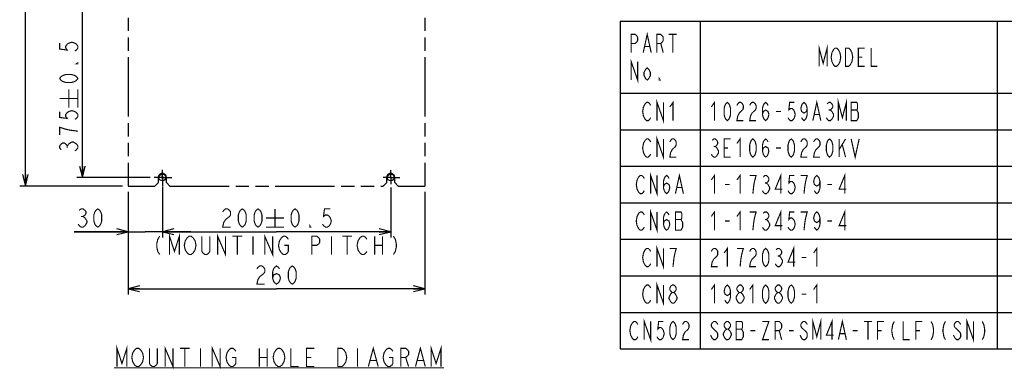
# Model space of a CAD drawing. Header units: millimetres. Extents: x 159 to 2039, y 158 to 1386.
# Tile 1 of 34: x 175 to 1038, y 182 to 488. Entities that reach past the tile are written whole.
import ezdxf

# ---------------------------------------------------------------- set-up
doc = ezdxf.new("R2010")
doc.units = ezdxf.units.MM
doc.header["$LTSCALE"] = 115.5
doc.linetypes.add('CENTER', pattern=[0.6, 0.375, -0.075, 0.075, -0.075])
doc.linetypes.add('PHANTOM', pattern=[0.8, 0.45, -0.05, 0.1, -0.05, 0.1, -0.05])
doc.layers.get('0').update_dxf_attribs({"linetype": 'CONTINUOUS'})
for name, color, linetype in [('ALL_DIM', 7, 'CONTINUOUS'), ('ALL_NOTE', 7, 'CONTINUOUS'), ('DEFAULT_1', 7, 'CENTER'), ('DEFAULT_3', 7, 'PHANTOM')]:
    doc.layers.add(name, color=color, linetype=linetype)
doc.styles.get("Standard").update_dxf_attribs({"font": 'txt', "width": 0.86})
doc.dimstyles.new('DIMSTYLE_2', dxfattribs={"dimtxt": 16, "dimasz": 10, "dimexe": 1, "dimexo": 1, "dimgap": 0.8, "dimtad": 1, "dimdec": 3, "dimlfac": 0.2, "dimdsep": 46, "dimtxsty": 'STANDARD', "dimblk": 'OPEN', "dimblk1": 'OPEN', "dimblk2": 'OPEN', "dimcen": 0.09, "dimadec": 0, "dimazin": 0, "dimtp": 0.001, "dimtm": 0.001, "dimtfac": 1, "dimtdec": 3, "dimtofl": 0, "dimtmove": 0, "dimatfit": 3, "dimldrblk": 'OPEN', "dimfxl": 1, "dimtolj": 1, "dimarcsym": 0})

# ---------------------------------------------------------------- blocks, each defined once
blk = doc.blocks.new('_OPEN')
at = {"color": 0, "linetype": 'BYBLOCK'}
for p, q in [((0, 0), (-1, 0.25)), ((-1, -0.25), (0, 0)), ((-1, 0), (0, 0))]:
    blk.add_line(p, q, dxfattribs=at)
blk = doc.blocks.new('*D1')
at = {"layer": 'ALL_DIM', "color": 2, "linetype": 'CONTINUOUS'}
for p, q in [((286.01, 724.98), (225, 724.98)), ((230, 724.98), (230, 537.48)), ((230, 349.98), (230, 537.48)), ((289.26, 349.98), (225, 349.98))]:
    blk.add_line(p, q, dxfattribs=at)
at = {"layer": 'ALL_DIM', "color": 2, "linetype": 'CONTINUOUS', "xscale": 10, "yscale": 10, "zscale": 10}
for p, rotation in [((230, 724.98), 90), ((230, 349.98), 270)]:
    blk.add_blockref('_OPEN', p, dxfattribs=dict(at, rotation=rotation))
blk = doc.blocks.new('*D2')
at = {"layer": 'ALL_DIM', "color": 2, "linetype": 'CONTINUOUS'}
for p, q in [((265, 732.48), (175, 732.48)), ((180, 732.48), (180, 537.48)), ((180, 342.48), (180, 537.48)), ((265, 342.48), (175, 342.48))]:
    blk.add_line(p, q, dxfattribs=at)
at = {"layer": 'ALL_DIM', "color": 2, "linetype": 'CONTINUOUS', "xscale": 10, "yscale": 10, "zscale": 10}
for p, rotation in [((180, 732.48), 90), ((180, 342.48), 270)]:
    blk.add_blockref('_OPEN', p, dxfattribs=dict(at, rotation=rotation))
blk = doc.blocks.new('*D3')
at = {"layer": 'ALL_DIM', "color": 2, "linetype": 'CONTINUOUS'}
for p, q in [((300, 340.39), (300, 297.48)), ((500, 341.2), (500, 297.48)), ((300, 302.48), (400, 302.48)), ((500, 302.48), (400, 302.48))]:
    blk.add_line(p, q, dxfattribs=at)
at = {"layer": 'ALL_DIM', "color": 2, "linetype": 'CONTINUOUS', "xscale": 10, "yscale": 10, "zscale": 10, "rotation": 180}
blk.add_blockref('_OPEN', (300, 302.48), dxfattribs=at)
at = {"layer": 'ALL_DIM', "color": 2, "linetype": 'CONTINUOUS', "xscale": 10, "yscale": 10, "zscale": 10}
blk.add_blockref('_OPEN', (500, 302.48), dxfattribs=at)
blk = doc.blocks.new('*D4')
at = {"layer": 'ALL_DIM', "color": 2, "linetype": 'CONTINUOUS'}
for p, q in [((270, 337.48), (270, 297.48)), ((300, 341.79), (300, 297.48)), ((270, 302.48), (222.77, 302.48)), ((222.77, 302.48), (285, 302.48)), ((325, 302.48), (285, 302.48)), ((300, 302.48), (325, 302.48))]:
    blk.add_line(p, q, dxfattribs=at)
at = {"layer": 'ALL_DIM', "color": 2, "linetype": 'CONTINUOUS', "xscale": 10, "yscale": 10, "zscale": 10}
blk.add_blockref('_OPEN', (270, 302.48), dxfattribs=at)
at = {"layer": 'ALL_DIM', "color": 2, "linetype": 'CONTINUOUS', "xscale": 10, "yscale": 10, "zscale": 10, "rotation": 180}
blk.add_blockref('_OPEN', (300, 302.48), dxfattribs=at)
blk = doc.blocks.new('*D5')
at = {"layer": 'ALL_DIM', "color": 2, "linetype": 'CONTINUOUS'}
for p, q in [((270, 337.48), (270, 247.48)), ((530, 337.48), (530, 247.48)), ((270, 252.48), (400, 252.48)), ((530, 252.48), (400, 252.48))]:
    blk.add_line(p, q, dxfattribs=at)
at = {"layer": 'ALL_DIM', "color": 2, "linetype": 'CONTINUOUS', "xscale": 10, "yscale": 10, "zscale": 10, "rotation": 180}
blk.add_blockref('_OPEN', (270, 252.48), dxfattribs=at)
at = {"layer": 'ALL_DIM', "color": 2, "linetype": 'CONTINUOUS', "xscale": 10, "yscale": 10, "zscale": 10}
blk.add_blockref('_OPEN', (530, 252.48), dxfattribs=at)

msp = doc.modelspace()

# ---------------------------------------------------------------- linework, layer by layer
at = {"color": 2, "linetype": 'CONTINUOUS'}
for p, q in [((701.0277, 486.9853), (1466.3477, 486.9853)), ((701.0277, 486.9853), (701.0277, 199.7853)), ((771.2037, 486.9853), (771.2037, 199.7853)), ((1031.2677, 486.9853), (1031.2677, 199.7853)), ((701.0277, 423.7853), (1466.3477, 423.7853)), ((701.0277, 391.7853), (1466.3477, 391.7853)), ((701.0277, 359.7853), (1466.3477, 359.7853)), ((701.0277, 327.7853), (1466.3477, 327.7853)), ((701.0277, 295.7853), (1466.3477, 295.7853)), ((701.0277, 263.7853), (1466.3477, 263.7853)), ((701.0277, 231.7853), (1466.3477, 231.7853)), ((701.0277, 199.7853), (1466.3477, 199.7853))]:
    msp.add_line(p, q, dxfattribs=at)
at = {"color": 7, "linetype": 'CONTINUOUS'}
for p, q in [((300.7812, 349.2188), (299.2188, 350.7812)), ((300.7812, 350.7812), (299.2188, 349.2188))]:
    msp.add_line(p, q, dxfattribs=at)
for centre in [(300, 349.9771), (500, 349.9771)]:
    msp.add_circle(centre, 3, dxfattribs=at)
at = {"layer": 'ALL_DIM', "color": 2, "linetype": 'CONTINUOUS', "const_width": 1}
for points in [[(210, 467.6904), (210, 462.5305), (216.6667, 461.6705), (215.3333, 463.3905), (215.3333, 465.1105), (216.6667, 466.8305), (218, 467.6904), (220.6667, 468.5505), (223.3333, 467.6904), (224.6667, 466.8305), (226, 465.1105), (226, 463.3905), (224.6667, 461.6705), (223.3333, 460.8105)], [(226, 450.4905), (226, 449.6305), (224.6667, 449.6305), (226, 450.4905)], [(226, 436.7305), (224.6667, 435.0105), (223.3333, 434.1505), (220.6667, 433.2904), (215.3333, 433.2904), (212.6667, 434.1505), (211.3333, 435.0105), (210, 436.7305), (211.3333, 438.4505), (212.6667, 439.3104), (215.3333, 440.1705), (220.6667, 440.1705), (223.3333, 439.3104), (224.6667, 438.4505), (226, 436.7305)], [(218, 411.1838), (218, 427.1838)], [(226, 411.1838), (226, 427.1838)], [(210, 419.1838), (226, 419.1838)], [(210, 407.7438), (210, 402.5838), (216.6667, 401.7238), (215.3333, 403.4438), (215.3333, 405.1638), (216.6667, 406.8838), (218, 407.7438), (220.6667, 408.6038), (223.3333, 407.7438), (224.6667, 406.8838), (226, 405.1638), (226, 403.4438), (224.6667, 401.7238), (223.3333, 400.8638)], [(226, 390.5438), (219.3333, 391.4038), (215.3333, 392.2638), (212.6667, 393.1238), (210, 393.9838), (210, 387.1038)], [(211.3333, 374.2038), (210, 375.9238), (210, 377.6438), (211.3333, 379.3638), (212.6667, 380.2238), (214, 380.2238), (215.3333, 379.3638), (216.6667, 377.6438), (218, 379.3638), (219.3333, 380.2238), (220.6667, 381.0838), (222, 381.0838), (223.3333, 380.2238), (224.6667, 379.3638), (226, 377.6438), (226, 375.9238), (224.6667, 374.2038), (223.3333, 373.3438)], [(216.6667, 375.9238), (216.6667, 377.6438)], [(227.073, 321.1438), (228.793, 322.4772), (230.513, 322.4772), (232.233, 321.1438), (233.093, 319.8105), (233.093, 318.4771), (232.233, 317.1438), (230.513, 315.8105), (232.233, 314.4772), (233.093, 313.1438), (233.953, 311.8105), (233.953, 310.4771)], [(243.413, 306.4771), (241.693, 307.8105), (240.833, 309.1438), (239.973, 311.8105), (239.973, 317.1438), (240.833, 319.8105), (241.693, 321.1438), (243.413, 322.4772), (245.133, 321.1438), (245.993, 319.8105), (246.853, 317.1438), (246.853, 311.8105), (245.993, 309.1438), (245.133, 307.8105), (243.413, 306.4771)], [(352.8267, 319.8105), (353.6867, 321.1438), (355.4067, 322.4772), (357.1267, 322.4772), (358.8467, 321.1438), (359.7067, 319.8105), (359.7067, 317.1438), (358.8467, 315.8105), (357.1267, 314.4772), (355.4067, 313.1438), (353.6867, 310.4771), (352.8267, 306.4771), (359.7067, 306.4771)], [(370.0267, 306.4771), (368.3067, 307.8105), (367.4467, 309.1438), (366.5867, 311.8105), (366.5867, 317.1438), (367.4467, 319.8105), (368.3067, 321.1438), (370.0267, 322.4772), (371.7467, 321.1438), (372.6067, 319.8105), (373.4667, 317.1438), (373.4667, 311.8105), (372.6067, 309.1438), (371.7467, 307.8105), (370.0267, 306.4771)], [(383.7867, 306.4771), (382.0667, 307.8105), (381.2067, 309.1438), (380.3467, 311.8105), (380.3467, 317.1438), (381.2067, 319.8105), (382.0667, 321.1438), (383.7867, 322.4772), (385.5067, 321.1438), (386.3667, 319.8105), (387.2267, 317.1438), (387.2267, 311.8105), (386.3667, 309.1438), (385.5067, 307.8105), (383.7867, 306.4771)], [(398.6667, 322.4772), (398.6667, 306.4771)], [(416.2133, 306.4771), (414.4933, 307.8105), (413.6333, 309.1438), (412.7733, 311.8105), (412.7733, 317.1438), (413.6333, 319.8105), (414.4933, 321.1438), (416.2133, 322.4772), (417.9333, 321.1438), (418.7933, 319.8105), (419.6533, 317.1438), (419.6533, 311.8105), (418.7933, 309.1438), (417.9333, 307.8105), (416.2133, 306.4771)], [(447.1733, 322.4772), (442.0133, 322.4772), (441.1533, 315.8105), (442.8733, 317.1438), (444.5933, 317.1438), (446.3133, 315.8105), (447.1733, 314.4772), (448.0333, 311.8105), (447.1733, 309.1438), (446.3133, 307.8105), (444.5933, 306.4771), (442.8733, 306.4771), (441.1533, 307.8105), (440.2933, 309.1438)], [(233.953, 310.4771), (232.233, 307.8105), (230.513, 306.4771), (228.793, 306.4771), (227.073, 307.8105), (226.213, 309.1438)], [(228.793, 315.8105), (230.513, 315.8105)], [(390.6667, 314.4772), (406.6667, 314.4772)], [(390.6667, 306.4771), (406.6667, 306.4771)], [(429.9733, 306.4771), (429.1133, 306.4771), (429.1133, 307.8105), (429.9733, 306.4771)], [(297.66, 298.4771), (295.94, 295.8105), (295.08, 291.8105), (295.08, 289.1438), (295.94, 285.1438), (297.66, 282.4771)], [(306.26, 282.4771), (306.26, 298.4771), (310.56, 285.1438), (314.86, 298.4771), (314.86, 282.4771)], [(321.74, 283.8105), (320.02, 286.4771), (319.16, 290.4771), (320.02, 294.4771), (320.88, 295.8105), (321.74, 297.1438), (323.46, 298.4771), (325.18, 298.4771), (326.9, 297.1438)], [(326.9, 297.1438), (328.62, 294.4771), (329.48, 290.4771), (328.62, 286.4771), (327.76, 285.1438)], [(341.52, 298.4771), (341.52, 285.1438), (340.66, 283.8105), (338.94, 282.4771), (337.22, 282.4771), (335.5, 283.8105), (334.64, 285.1438), (334.64, 298.4771)], [(348.4, 282.4771), (348.4, 298.4771), (355.28, 282.4771), (355.28, 298.4771)], [(361.3, 298.4771), (369.9, 298.4771)], [(365.6, 298.4771), (365.6, 282.4771)], [(379.36, 298.4771), (379.36, 282.4771)], [(389.68, 282.4771), (389.68, 298.4771), (396.56, 282.4771), (396.56, 298.4771)], [(402.58, 286.4771), (401.72, 290.4771), (402.58, 294.4771), (403.44, 295.8105), (404.3, 297.1438), (406.02, 298.4771), (407.74, 298.4771), (409.46, 297.1438), (410.32, 295.8105)], [(430.96, 282.4771), (430.96, 298.4771), (435.26, 298.4771), (436.98, 297.1438), (437.84, 295.8105), (437.84, 293.1438), (436.98, 291.8105), (435.26, 290.4771), (430.96, 290.4771)], [(448.16, 298.4771), (448.16, 282.4771)], [(457.62, 298.4771), (466.22, 298.4771)], [(461.92, 298.4771), (461.92, 282.4771)], [(473.1, 283.8105), (471.38, 286.4771), (470.52, 290.4771), (471.38, 294.4771), (472.24, 295.8105), (473.1, 297.1438), (474.82, 298.4771), (476.54, 298.4771), (478.26, 297.1438), (479.12, 295.8105)], [(486, 298.4771), (486, 282.4771)], [(492.88, 298.4771), (492.88, 282.4771)], [(502.34, 298.4771), (504.06, 295.8105), (504.92, 291.8105), (504.92, 289.1438), (504.06, 285.1438), (502.34, 282.4771)], [(327.76, 285.1438), (326.9, 283.8105), (325.18, 282.4771), (323.46, 282.4771), (321.74, 283.8105)], [(406.88, 290.4771), (410.32, 290.4771), (410.32, 285.1438), (409.46, 283.8105), (407.74, 282.4771), (406.02, 282.4771), (404.3, 283.8105), (402.58, 286.4771)], [(479.12, 285.1438), (478.26, 283.8105), (476.54, 282.4771), (474.82, 282.4771), (473.1, 283.8105)], [(486, 290.4771), (492.88, 290.4771)], [(382.8, 269.8105), (383.66, 271.1438), (385.38, 272.4772), (387.1, 272.4772), (388.82, 271.1438), (389.68, 269.8105), (389.68, 267.1438), (388.82, 265.8105), (387.1, 264.4771), (385.38, 263.1438), (383.66, 260.4771), (382.8, 256.4771), (389.68, 256.4771)], [(396.56, 261.8105), (397.42, 264.4771), (400, 265.8105), (402.58, 264.4771), (403.44, 261.8105), (402.58, 259.1438), (401.72, 257.8105), (400, 256.4771), (398.28, 257.8105), (397.42, 259.1438), (396.56, 261.8105), (396.56, 267.1438), (397.42, 269.8105), (398.28, 271.1438), (400, 272.4772), (401.72, 271.1438), (402.58, 269.8105)], [(413.76, 256.4771), (412.04, 257.8105), (411.18, 259.1438), (410.32, 261.8105), (410.32, 267.1438), (411.18, 269.8105), (412.04, 271.1438), (413.76, 272.4772), (415.48, 271.1438), (416.34, 269.8105), (417.2, 267.1438), (417.2, 261.8105), (416.34, 259.1438), (415.48, 257.8105), (413.76, 256.4771)]]:
    msp.add_lwpolyline(points, dxfattribs=at)
at = {"layer": 'ALL_NOTE', "color": 2, "linetype": 'CONTINUOUS', "const_width": 1}
for points in [[(710.7077, 459.3854), (710.7077, 475.3854), (714.2077, 475.3854), (715.6077, 474.052), (716.3077, 472.7186), (716.3077, 470.052), (715.6077, 468.7187), (714.2077, 467.3853), (710.7077, 467.3853)], [(721.2077, 459.3854), (724.7077, 475.3854), (728.2077, 459.3854)], [(733.1077, 459.3854), (733.1077, 475.3854), (736.6077, 475.3854), (738.0077, 474.052), (738.7077, 472.7186), (738.7077, 470.052), (738.0077, 468.7187), (736.6077, 467.3853), (733.1077, 467.3853)], [(743.6077, 475.3854), (750.6077, 475.3854)], [(747.1077, 475.3854), (747.1077, 459.3854)], [(736.6077, 467.3853), (738.7077, 459.3854)], [(875.3357, 447.3853), (875.3357, 463.3853), (878.8357, 450.052), (882.3357, 463.3853), (882.3357, 447.3853)], [(722.6077, 464.7187), (726.8077, 464.7187)], [(892.8357, 450.052), (892.1357, 448.7187), (890.7357, 447.3853), (889.3357, 447.3853), (887.9357, 448.7187), (887.2357, 450.052), (886.5357, 451.3853), (885.8357, 455.3853), (886.5357, 459.3854), (887.2357, 460.7187), (887.9357, 462.052), (889.3357, 463.3853), (890.7357, 463.3853), (892.1357, 462.052), (892.8357, 460.7187), (893.5357, 459.3854), (894.2357, 455.3853), (893.5357, 451.3853), (892.8357, 450.052)], [(898.4357, 463.3853), (901.2357, 463.3853), (902.6357, 462.052), (903.3357, 460.7187), (904.0357, 459.3854), (904.7357, 455.3853), (904.0357, 451.3853), (903.3357, 450.052), (902.6357, 448.7187), (901.2357, 447.3853), (898.4357, 447.3853), (898.4357, 463.3853)], [(915.2357, 447.3853), (909.6357, 447.3853), (909.6357, 463.3853), (915.2357, 463.3853)], [(920.8357, 463.3853), (920.8357, 447.3853), (926.4357, 447.3853)], [(710.7077, 435.3853), (710.7077, 451.3853), (716.3077, 435.3853), (716.3077, 451.3853)], [(909.6357, 455.3853), (913.1357, 455.3853)], [(727.5077, 439.3853), (726.1077, 436.7186), (724.7077, 435.3853), (723.3077, 436.7186), (721.9077, 439.3853), (721.9077, 442.052), (723.3077, 444.7187), (724.7077, 446.052), (726.1077, 444.7187), (727.5077, 442.052), (727.5077, 439.3853)], [(735.9077, 435.3853), (735.2077, 435.3853), (735.2077, 436.7186), (735.9077, 435.3853)], [(727.7157, 402.452), (727.0157, 401.1187), (725.6157, 399.7854), (724.2157, 399.7854), (722.8157, 401.1187), (722.1157, 402.452), (721.4157, 403.7853), (720.7157, 407.7853), (721.4157, 411.7853), (722.1157, 413.1186), (722.8157, 414.452), (724.2157, 415.7854), (725.6157, 415.7854), (727.0157, 414.452), (727.7157, 413.1186)], [(733.3157, 399.7854), (733.3157, 415.7854), (738.9157, 399.7854), (738.9157, 415.7854)], [(744.5157, 411.7853), (747.3157, 415.7854), (747.3157, 399.7854)], [(780.8837, 411.7853), (783.6837, 415.7854), (783.6837, 399.7854)], [(794.8837, 399.7854), (793.4837, 401.1187), (792.7837, 402.452), (792.0837, 405.1187), (792.0837, 410.452), (792.7837, 413.1186), (793.4837, 414.452), (794.8837, 415.7854), (796.2837, 414.452), (796.9837, 413.1186), (797.6837, 410.452), (797.6837, 405.1187), (796.9837, 402.452), (796.2837, 401.1187), (794.8837, 399.7854)], [(803.2837, 413.1186), (803.9837, 414.452), (805.3837, 415.7854), (806.7837, 415.7854), (808.1837, 414.452), (808.8837, 413.1186), (808.8837, 410.452), (808.1837, 409.1187), (806.7837, 407.7853), (805.3837, 406.452), (803.9837, 403.7853), (803.2837, 399.7854), (808.8837, 399.7854)], [(814.4837, 413.1186), (815.1837, 414.452), (816.5837, 415.7854), (817.9837, 415.7854), (819.3837, 414.452), (820.0837, 413.1186), (820.0837, 410.452), (819.3837, 409.1187), (817.9837, 407.7853), (816.5837, 406.452), (815.1837, 403.7853), (814.4837, 399.7854), (820.0837, 399.7854)], [(825.6837, 405.1187), (826.3837, 407.7853), (828.4837, 409.1187), (830.5837, 407.7853), (831.2837, 405.1187), (830.5837, 402.452), (829.8837, 401.1187), (828.4837, 399.7854), (827.0837, 401.1187), (826.3837, 402.452), (825.6837, 405.1187), (825.6837, 410.452), (826.3837, 413.1186), (827.0837, 414.452), (828.4837, 415.7854), (829.8837, 414.452), (830.5837, 413.1186)], [(853.6837, 415.7854), (849.4837, 415.7854), (848.7837, 409.1187), (850.1837, 410.452), (851.5837, 410.452), (852.9837, 409.1187), (853.6837, 407.7853), (854.3837, 405.1187), (853.6837, 402.452), (852.9837, 401.1187), (851.5837, 399.7854), (850.1837, 399.7854), (848.7837, 401.1187), (848.0837, 402.452)], [(864.8837, 410.452), (864.1837, 407.7853), (862.0837, 406.452), (859.9837, 407.7853), (859.2837, 410.452), (859.9837, 413.1186), (860.6837, 414.452), (862.0837, 415.7854), (863.4837, 414.452), (864.1837, 413.1186), (864.8837, 410.452), (864.8837, 405.1187), (864.1837, 402.452), (863.4837, 401.1187), (862.0837, 399.7854), (860.6837, 401.1187), (859.9837, 402.452)], [(869.7837, 399.7854), (873.2837, 415.7854), (876.7837, 399.7854)], [(882.3837, 414.452), (883.7837, 415.7854), (885.1837, 415.7854), (886.5837, 414.452), (887.2837, 413.1186), (887.2837, 411.7853), (886.5837, 410.452), (885.1837, 409.1187), (886.5837, 407.7853), (887.2837, 406.452), (887.9837, 405.1187), (887.9837, 403.7853), (887.2837, 402.452), (886.5837, 401.1187), (885.1837, 399.7854), (883.7837, 399.7854), (882.3837, 401.1187), (881.6837, 402.452)], [(892.1837, 399.7854), (892.1837, 415.7854), (895.6837, 402.452), (899.1837, 415.7854), (899.1837, 399.7854)], [(903.3837, 415.7854), (903.3837, 399.7854), (908.2837, 399.7854), (908.9837, 401.1187), (909.6837, 402.452), (909.6837, 406.452), (908.9837, 407.7853), (908.2837, 409.1187), (908.9837, 410.452), (908.9837, 414.452), (908.2837, 415.7854), (903.3837, 415.7854)], [(837.5837, 407.7853), (841.7837, 407.7853)], [(871.1837, 405.1187), (875.3837, 405.1187)], [(883.7837, 409.1187), (885.1837, 409.1187)], [(903.3837, 409.1187), (908.2837, 409.1187)], [(727.7157, 370.452), (727.0157, 369.1187), (725.6157, 367.7853), (724.2157, 367.7853), (722.8157, 369.1187), (722.1157, 370.452), (721.4157, 371.7853), (720.7157, 375.7853), (721.4157, 379.7853), (722.1157, 381.1187), (722.8157, 382.452), (724.2157, 383.7853), (725.6157, 383.7853), (727.0157, 382.452), (727.7157, 381.1187)], [(733.3157, 367.7853), (733.3157, 383.7853), (738.9157, 367.7853), (738.9157, 383.7853)], [(744.5157, 381.1187), (745.2157, 382.452), (746.6157, 383.7853), (748.0157, 383.7853), (749.4157, 382.452), (750.1157, 381.1187), (750.1157, 378.452), (749.4157, 377.1187), (748.0157, 375.7853), (746.6157, 374.452), (745.2157, 371.7853), (744.5157, 367.7853), (750.1157, 367.7853)], [(781.5837, 382.452), (782.9837, 383.7853), (784.3837, 383.7853), (785.7837, 382.452), (786.4837, 381.1187), (786.4837, 379.7853), (785.7837, 378.452), (784.3837, 377.1187), (785.7837, 375.7853), (786.4837, 374.452), (787.1837, 373.1187), (787.1837, 371.7853), (786.4837, 370.452), (785.7837, 369.1187), (784.3837, 367.7853), (782.9837, 367.7853), (781.5837, 369.1187), (780.8837, 370.452)], [(797.6837, 367.7853), (792.0837, 367.7853), (792.0837, 383.7853), (797.6837, 383.7853)], [(803.2837, 379.7853), (806.0837, 383.7853), (806.0837, 367.7853)], [(817.2837, 367.7853), (815.8837, 369.1187), (815.1837, 370.452), (814.4837, 373.1187), (814.4837, 378.452), (815.1837, 381.1187), (815.8837, 382.452), (817.2837, 383.7853), (818.6837, 382.452), (819.3837, 381.1187), (820.0837, 378.452), (820.0837, 373.1187), (819.3837, 370.452), (818.6837, 369.1187), (817.2837, 367.7853)], [(825.6837, 373.1187), (826.3837, 375.7853), (828.4837, 377.1187), (830.5837, 375.7853), (831.2837, 373.1187), (830.5837, 370.452), (829.8837, 369.1187), (828.4837, 367.7853), (827.0837, 369.1187), (826.3837, 370.452), (825.6837, 373.1187), (825.6837, 378.452), (826.3837, 381.1187), (827.0837, 382.452), (828.4837, 383.7853), (829.8837, 382.452), (830.5837, 381.1187)], [(850.8837, 367.7853), (849.4837, 369.1187), (848.7837, 370.452), (848.0837, 373.1187), (848.0837, 378.452), (848.7837, 381.1187), (849.4837, 382.452), (850.8837, 383.7853), (852.2837, 382.452), (852.9837, 381.1187), (853.6837, 378.452), (853.6837, 373.1187), (852.9837, 370.452), (852.2837, 369.1187), (850.8837, 367.7853)], [(859.2837, 381.1187), (859.9837, 382.452), (861.3837, 383.7853), (862.7837, 383.7853), (864.1837, 382.452), (864.8837, 381.1187), (864.8837, 378.452), (864.1837, 377.1187), (862.7837, 375.7853), (861.3837, 374.452), (859.9837, 371.7853), (859.2837, 367.7853), (864.8837, 367.7853)], [(870.4837, 381.1187), (871.1837, 382.452), (872.5837, 383.7853), (873.9837, 383.7853), (875.3837, 382.452), (876.0837, 381.1187), (876.0837, 378.452), (875.3837, 377.1187), (873.9837, 375.7853), (872.5837, 374.452), (871.1837, 371.7853), (870.4837, 367.7853), (876.0837, 367.7853)], [(884.4837, 367.7853), (883.0837, 369.1187), (882.3837, 370.452), (881.6837, 373.1187), (881.6837, 378.452), (882.3837, 381.1187), (883.0837, 382.452), (884.4837, 383.7853), (885.8837, 382.452), (886.5837, 381.1187), (887.2837, 378.452), (887.2837, 373.1187), (886.5837, 370.452), (885.8837, 369.1187), (884.4837, 367.7853)], [(892.8837, 383.7853), (892.8837, 367.7853)], [(892.8837, 374.452), (898.4837, 383.7853)], [(903.3837, 383.7853), (906.8837, 367.7853), (910.3837, 383.7853)], [(782.9837, 377.1187), (784.3837, 377.1187)], [(792.0837, 375.7853), (795.5837, 375.7853)], [(837.5837, 375.7853), (841.7837, 375.7853)], [(895.6837, 378.452), (898.4837, 367.7853)], [(727.7157, 335.7853), (727.7157, 351.7853), (733.3157, 335.7853), (733.3157, 351.7853)], [(749.4157, 335.7853), (752.9157, 351.7853), (756.4157, 335.7853)], [(841.7837, 335.7853), (841.7837, 351.7853), (836.8837, 339.7853), (843.1837, 339.7853)], [(897.7837, 335.7853), (897.7837, 351.7853), (892.8837, 339.7853), (899.1837, 339.7853)], [(722.1157, 338.452), (721.4157, 337.1187), (720.0157, 335.7853), (718.6157, 335.7853), (717.2157, 337.1187), (716.5157, 338.452), (715.8157, 339.7853), (715.1157, 343.7853), (715.8157, 347.7853), (716.5157, 349.1187), (717.2157, 350.452), (718.6157, 351.7853), (720.0157, 351.7853), (721.4157, 350.452), (722.1157, 349.1187)], [(738.9157, 341.1187), (739.6157, 343.7853), (741.7157, 345.1187), (743.8157, 343.7853), (744.5157, 341.1187), (743.8157, 338.452), (743.1157, 337.1187), (741.7157, 335.7853), (740.3157, 337.1187), (739.6157, 338.452), (738.9157, 341.1187), (738.9157, 346.452), (739.6157, 349.1187), (740.3157, 350.452), (741.7157, 351.7853), (743.1157, 350.452), (743.8157, 349.1187)], [(780.8837, 347.7853), (783.6837, 351.7853), (783.6837, 335.7853)], [(803.2837, 347.7853), (806.0837, 351.7853), (806.0837, 335.7853)], [(817.2837, 335.7853), (817.9837, 342.452), (818.6837, 346.452), (819.3837, 349.1187), (820.0837, 351.7853), (814.4837, 351.7853)], [(826.3837, 350.452), (827.7837, 351.7853), (829.1837, 351.7853), (830.5837, 350.452), (831.2837, 349.1187), (831.2837, 347.7853), (830.5837, 346.452), (829.1837, 345.1187), (830.5837, 343.7853), (831.2837, 342.452), (831.9837, 341.1187), (831.9837, 339.7853), (831.2837, 338.452), (830.5837, 337.1187), (829.1837, 335.7853), (827.7837, 335.7853), (826.3837, 337.1187), (825.6837, 338.452)], [(827.7837, 345.1187), (829.1837, 345.1187)], [(853.6837, 351.7853), (849.4837, 351.7853), (848.7837, 345.1187), (850.1837, 346.452), (851.5837, 346.452), (852.9837, 345.1187), (853.6837, 343.7853), (854.3837, 341.1187), (853.6837, 338.452), (852.9837, 337.1187), (851.5837, 335.7853), (850.1837, 335.7853), (848.7837, 337.1187), (848.0837, 338.452)], [(862.0837, 335.7853), (862.7837, 342.452), (863.4837, 346.452), (864.1837, 349.1187), (864.8837, 351.7853), (859.2837, 351.7853)], [(876.0837, 346.452), (875.3837, 343.7853), (873.2837, 342.452), (871.1837, 343.7853), (870.4837, 346.452), (871.1837, 349.1187), (871.8837, 350.452), (873.2837, 351.7853), (874.6837, 350.452), (875.3837, 349.1187), (876.0837, 346.452), (876.0837, 341.1187), (875.3837, 338.452), (874.6837, 337.1187), (873.2837, 335.7853), (871.8837, 337.1187), (871.1837, 338.452)], [(750.8157, 341.1187), (755.0157, 341.1187)], [(792.7837, 343.7853), (796.9837, 343.7853)], [(882.3837, 343.7853), (886.5837, 343.7853)], [(722.1157, 306.452), (721.4157, 305.1187), (720.0157, 303.7853), (718.6157, 303.7853), (717.2157, 305.1187), (716.5157, 306.452), (715.8157, 307.7853), (715.1157, 311.7853), (715.8157, 315.7853), (716.5157, 317.1187), (717.2157, 318.452), (718.6157, 319.7853), (720.0157, 319.7853), (721.4157, 318.452), (722.1157, 317.1187)], [(727.7157, 303.7853), (727.7157, 319.7853), (733.3157, 303.7853), (733.3157, 319.7853)], [(738.9157, 309.1187), (739.6157, 311.7853), (741.7157, 313.1187), (743.8157, 311.7853), (744.5157, 309.1187), (743.8157, 306.452), (743.1157, 305.1187), (741.7157, 303.7853), (740.3157, 305.1187), (739.6157, 306.452), (738.9157, 309.1187), (738.9157, 314.452), (739.6157, 317.1187), (740.3157, 318.452), (741.7157, 319.7853), (743.1157, 318.452), (743.8157, 317.1187)], [(749.4157, 319.7853), (749.4157, 303.7853), (754.3157, 303.7853), (755.0157, 305.1187), (755.7157, 306.452), (755.7157, 310.452), (755.0157, 311.7853), (754.3157, 313.1187), (755.0157, 314.452), (755.0157, 318.452), (754.3157, 319.7853), (749.4157, 319.7853)], [(780.8837, 315.7853), (783.6837, 319.7853), (783.6837, 303.7853)], [(803.2837, 315.7853), (806.0837, 319.7853), (806.0837, 303.7853)], [(817.2837, 303.7853), (817.9837, 310.452), (818.6837, 314.452), (819.3837, 317.1187), (820.0837, 319.7853), (814.4837, 319.7853)], [(826.3837, 318.452), (827.7837, 319.7853), (829.1837, 319.7853), (830.5837, 318.452), (831.2837, 317.1187), (831.2837, 315.7853), (830.5837, 314.452), (829.1837, 313.1187), (830.5837, 311.7853), (831.2837, 310.452), (831.9837, 309.1187), (831.9837, 307.7853), (831.2837, 306.452), (830.5837, 305.1187), (829.1837, 303.7853), (827.7837, 303.7853), (826.3837, 305.1187), (825.6837, 306.452)], [(841.7837, 303.7853), (841.7837, 319.7853), (836.8837, 307.7853), (843.1837, 307.7853)], [(853.6837, 319.7853), (849.4837, 319.7853), (848.7837, 313.1187), (850.1837, 314.452), (851.5837, 314.452), (852.9837, 313.1187), (853.6837, 311.7853), (854.3837, 309.1187), (853.6837, 306.452), (852.9837, 305.1187), (851.5837, 303.7853), (850.1837, 303.7853), (848.7837, 305.1187), (848.0837, 306.452)], [(862.0837, 303.7853), (862.7837, 310.452), (863.4837, 314.452), (864.1837, 317.1187), (864.8837, 319.7853), (859.2837, 319.7853)], [(876.0837, 314.452), (875.3837, 311.7853), (873.2837, 310.452), (871.1837, 311.7853), (870.4837, 314.452), (871.1837, 317.1187), (871.8837, 318.452), (873.2837, 319.7853), (874.6837, 318.452), (875.3837, 317.1187), (876.0837, 314.452), (876.0837, 309.1187), (875.3837, 306.452), (874.6837, 305.1187), (873.2837, 303.7853), (871.8837, 305.1187), (871.1837, 306.452)], [(897.7837, 303.7853), (897.7837, 319.7853), (892.8837, 307.7853), (899.1837, 307.7853)], [(749.4157, 313.1187), (754.3157, 313.1187)], [(792.7837, 311.7853), (796.9837, 311.7853)], [(827.7837, 313.1187), (829.1837, 313.1187)], [(882.3837, 311.7853), (886.5837, 311.7853)], [(727.7157, 274.452), (727.0157, 273.1187), (725.6157, 271.7853), (724.2157, 271.7853), (722.8157, 273.1187), (722.1157, 274.452), (721.4157, 275.7853), (720.7157, 279.7853), (721.4157, 283.7853), (722.1157, 285.1187), (722.8157, 286.452), (724.2157, 287.7853), (725.6157, 287.7853), (727.0157, 286.452), (727.7157, 285.1187)], [(733.3157, 271.7853), (733.3157, 287.7853), (738.9157, 271.7853), (738.9157, 287.7853)], [(747.3157, 271.7853), (748.0157, 278.452), (748.7157, 282.452), (749.4157, 285.1187), (750.1157, 287.7853), (744.5157, 287.7853)], [(780.8837, 285.1187), (781.5837, 286.452), (782.9837, 287.7853), (784.3837, 287.7853), (785.7837, 286.452), (786.4837, 285.1187), (786.4837, 282.452), (785.7837, 281.1187), (784.3837, 279.7853), (782.9837, 278.452), (781.5837, 275.7853), (780.8837, 271.7853), (786.4837, 271.7853)], [(792.0837, 283.7853), (794.8837, 287.7853), (794.8837, 271.7853)], [(806.0837, 271.7853), (806.7837, 278.452), (807.4837, 282.452), (808.1837, 285.1187), (808.8837, 287.7853), (803.2837, 287.7853)], [(814.4837, 285.1187), (815.1837, 286.452), (816.5837, 287.7853), (817.9837, 287.7853), (819.3837, 286.452), (820.0837, 285.1187), (820.0837, 282.452), (819.3837, 281.1187), (817.9837, 279.7853), (816.5837, 278.452), (815.1837, 275.7853), (814.4837, 271.7853), (820.0837, 271.7853)], [(828.4837, 271.7853), (827.0837, 273.1187), (826.3837, 274.452), (825.6837, 277.1187), (825.6837, 282.452), (826.3837, 285.1187), (827.0837, 286.452), (828.4837, 287.7853), (829.8837, 286.452), (830.5837, 285.1187), (831.2837, 282.452), (831.2837, 277.1187), (830.5837, 274.452), (829.8837, 273.1187), (828.4837, 271.7853)], [(837.5837, 286.452), (838.9837, 287.7853), (840.3837, 287.7853), (841.7837, 286.452), (842.4837, 285.1187), (842.4837, 283.7853), (841.7837, 282.452), (840.3837, 281.1187), (841.7837, 279.7853), (842.4837, 278.452), (843.1837, 277.1187), (843.1837, 275.7853), (842.4837, 274.452), (841.7837, 273.1187), (840.3837, 271.7853), (838.9837, 271.7853), (837.5837, 273.1187), (836.8837, 274.452)], [(852.9837, 271.7853), (852.9837, 287.7853), (848.0837, 275.7853), (854.3837, 275.7853)], [(870.4837, 283.7853), (873.2837, 287.7853), (873.2837, 271.7853)], [(838.9837, 281.1187), (840.3837, 281.1187)], [(859.9837, 279.7853), (864.1837, 279.7853)], [(727.7157, 242.452), (727.0157, 241.1187), (725.6157, 239.7853), (724.2157, 239.7853), (722.8157, 241.1187), (722.1157, 242.452), (721.4157, 243.7853), (720.7157, 247.7853), (721.4157, 251.7853), (722.1157, 253.1187), (722.8157, 254.452), (724.2157, 255.7853), (725.6157, 255.7853), (727.0157, 254.452), (727.7157, 253.1187)], [(733.3157, 239.7853), (733.3157, 255.7853), (738.9157, 239.7853), (738.9157, 255.7853)], [(746.6157, 249.1187), (745.2157, 250.452), (744.5157, 251.7853), (744.5157, 253.1187), (745.2157, 254.452), (746.6157, 255.7853), (748.0157, 255.7853), (749.4157, 254.452), (750.1157, 253.1187), (750.1157, 251.7853), (749.4157, 250.452), (748.0157, 249.1187)], [(780.8837, 251.7853), (783.6837, 255.7853), (783.6837, 239.7853)], [(797.6837, 250.452), (796.9837, 247.7853), (794.8837, 246.452), (792.7837, 247.7853), (792.0837, 250.452), (792.7837, 253.1187), (793.4837, 254.452), (794.8837, 255.7853), (796.2837, 254.452), (796.9837, 253.1187), (797.6837, 250.452), (797.6837, 245.1187), (796.9837, 242.452), (796.2837, 241.1187), (794.8837, 239.7853), (793.4837, 241.1187), (792.7837, 242.452)], [(805.3837, 249.1187), (803.9837, 250.452), (803.2837, 251.7853), (803.2837, 253.1187), (803.9837, 254.452), (805.3837, 255.7853), (806.7837, 255.7853), (808.1837, 254.452), (808.8837, 253.1187), (808.8837, 251.7853), (808.1837, 250.452), (806.7837, 249.1187)], [(814.4837, 251.7853), (817.2837, 255.7853), (817.2837, 239.7853)], [(828.4837, 239.7853), (827.0837, 241.1187), (826.3837, 242.452), (825.6837, 245.1187), (825.6837, 250.452), (826.3837, 253.1187), (827.0837, 254.452), (828.4837, 255.7853), (829.8837, 254.452), (830.5837, 253.1187), (831.2837, 250.452), (831.2837, 245.1187), (830.5837, 242.452), (829.8837, 241.1187), (828.4837, 239.7853)], [(838.9837, 249.1187), (837.5837, 250.452), (836.8837, 251.7853), (836.8837, 253.1187), (837.5837, 254.452), (838.9837, 255.7853), (840.3837, 255.7853), (841.7837, 254.452), (842.4837, 253.1187), (842.4837, 251.7853), (841.7837, 250.452), (840.3837, 249.1187)], [(850.8837, 239.7853), (849.4837, 241.1187), (848.7837, 242.452), (848.0837, 245.1187), (848.0837, 250.452), (848.7837, 253.1187), (849.4837, 254.452), (850.8837, 255.7853), (852.2837, 254.452), (852.9837, 253.1187), (853.6837, 250.452), (853.6837, 245.1187), (852.9837, 242.452), (852.2837, 241.1187), (850.8837, 239.7853)], [(870.4837, 251.7853), (873.2837, 255.7853), (873.2837, 239.7853)], [(746.6157, 239.7853), (745.2157, 241.1187), (744.5157, 242.452), (743.8157, 243.7853), (743.8157, 245.1187), (744.5157, 246.452), (745.2157, 247.7853), (746.6157, 249.1187), (748.0157, 249.1187), (749.4157, 247.7853), (750.1157, 246.452), (750.8157, 245.1187), (750.8157, 243.7853), (750.1157, 242.452), (749.4157, 241.1187), (748.0157, 239.7853), (746.6157, 239.7853)], [(805.3837, 239.7853), (803.9837, 241.1187), (803.2837, 242.452), (802.5837, 243.7853), (802.5837, 245.1187), (803.2837, 246.452), (803.9837, 247.7853), (805.3837, 249.1187), (806.7837, 249.1187), (808.1837, 247.7853), (808.8837, 246.452), (809.5837, 245.1187), (809.5837, 243.7853), (808.8837, 242.452), (808.1837, 241.1187), (806.7837, 239.7853), (805.3837, 239.7853)], [(838.9837, 239.7853), (837.5837, 241.1187), (836.8837, 242.452), (836.1837, 243.7853), (836.1837, 245.1187), (836.8837, 246.452), (837.5837, 247.7853), (838.9837, 249.1187), (840.3837, 249.1187), (841.7837, 247.7853), (842.4837, 246.452), (843.1837, 245.1187), (843.1837, 243.7853), (842.4837, 242.452), (841.7837, 241.1187), (840.3837, 239.7853), (838.9837, 239.7853)], [(859.9837, 247.7853), (864.1837, 247.7853)], [(716.5157, 210.452), (715.8157, 209.1187), (714.4157, 207.7853), (713.0157, 207.7853), (711.6157, 209.1187), (710.9157, 210.452), (710.2157, 211.7853), (709.5157, 215.7853), (710.2157, 219.7853), (710.9157, 221.1187), (711.6157, 222.452), (713.0157, 223.7853), (714.4157, 223.7853), (715.8157, 222.452), (716.5157, 221.1187)], [(722.1157, 207.7853), (722.1157, 223.7853), (727.7157, 207.7853), (727.7157, 223.7853)], [(738.9157, 223.7853), (734.7157, 223.7853), (734.0157, 217.1187), (735.4157, 218.452), (736.8157, 218.452), (738.2157, 217.1187), (738.9157, 215.7853), (739.6157, 213.1187), (738.9157, 210.452), (738.2157, 209.1187), (736.8157, 207.7853), (735.4157, 207.7853), (734.0157, 209.1187), (733.3157, 210.452)], [(747.3157, 207.7853), (745.9157, 209.1187), (745.2157, 210.452), (744.5157, 213.1187), (744.5157, 218.452), (745.2157, 221.1187), (745.9157, 222.452), (747.3157, 223.7853), (748.7157, 222.452), (749.4157, 221.1187), (750.1157, 218.452), (750.1157, 213.1187), (749.4157, 210.452), (748.7157, 209.1187), (747.3157, 207.7853)], [(755.7157, 221.1187), (756.4157, 222.452), (757.8157, 223.7853), (759.2157, 223.7853), (760.6157, 222.452), (761.3157, 221.1187), (761.3157, 218.452), (760.6157, 217.1187), (759.2157, 215.7853), (757.8157, 214.452), (756.4157, 211.7853), (755.7157, 207.7853), (761.3157, 207.7853)], [(786.4837, 221.1187), (785.7837, 222.452), (784.3837, 223.7853), (782.9837, 223.7853), (781.5837, 222.452), (780.8837, 221.1187), (780.8837, 219.7853), (781.5837, 218.452), (782.9837, 217.1187), (784.3837, 215.7853), (785.7837, 214.452), (786.4837, 213.1187), (786.4837, 210.452), (785.7837, 209.1187), (784.3837, 207.7853), (782.9837, 207.7853), (781.5837, 209.1187), (780.8837, 210.452), (780.1837, 211.7853)], [(794.1837, 217.1187), (792.7837, 218.452), (792.0837, 219.7853), (792.0837, 221.1187), (792.7837, 222.452), (794.1837, 223.7853), (795.5837, 223.7853), (796.9837, 222.452), (797.6837, 221.1187), (797.6837, 219.7853), (796.9837, 218.452), (795.5837, 217.1187)], [(802.5837, 223.7853), (802.5837, 207.7853), (807.4837, 207.7853), (808.1837, 209.1187), (808.8837, 210.452), (808.8837, 214.452), (808.1837, 215.7853), (807.4837, 217.1187), (808.1837, 218.452), (808.1837, 222.452), (807.4837, 223.7853), (802.5837, 223.7853)], [(825.6837, 223.7853), (831.2837, 223.7853), (825.6837, 207.7853), (831.2837, 207.7853)], [(836.8837, 207.7853), (836.8837, 223.7853), (840.3837, 223.7853), (841.7837, 222.452), (842.4837, 221.1187), (842.4837, 218.452), (841.7837, 217.1187), (840.3837, 215.7853), (836.8837, 215.7853)], [(864.8837, 221.1187), (864.1837, 222.452), (862.7837, 223.7853), (861.3837, 223.7853), (859.9837, 222.452), (859.2837, 221.1187), (859.2837, 219.7853), (859.9837, 218.452), (861.3837, 217.1187), (862.7837, 215.7853), (864.1837, 214.452), (864.8837, 213.1187), (864.8837, 210.452), (864.1837, 209.1187), (862.7837, 207.7853), (861.3837, 207.7853), (859.9837, 209.1187), (859.2837, 210.452), (858.5837, 211.7853)], [(869.7837, 207.7853), (869.7837, 223.7853), (873.2837, 210.452), (876.7837, 223.7853), (876.7837, 207.7853)], [(886.5837, 207.7853), (886.5837, 223.7853), (881.6837, 211.7853), (887.9837, 211.7853)], [(892.1837, 207.7853), (895.6837, 223.7853), (899.1837, 207.7853)], [(914.5837, 223.7853), (921.5837, 223.7853)], [(918.0837, 223.7853), (918.0837, 207.7853)], [(926.4837, 207.7853), (926.4837, 223.7853), (932.0837, 223.7853)], [(941.1837, 223.7853), (939.7837, 221.1187), (939.0837, 217.1187), (939.0837, 214.452), (939.7837, 210.452), (941.1837, 207.7853)], [(948.8837, 223.7853), (948.8837, 207.7853), (954.4837, 207.7853)], [(960.0837, 207.7853), (960.0837, 223.7853), (965.6837, 223.7853)], [(973.3837, 223.7853), (974.7837, 221.1187), (975.4837, 217.1187), (975.4837, 214.452), (974.7837, 210.452), (973.3837, 207.7853)], [(985.9837, 223.7853), (984.5837, 221.1187), (983.8837, 217.1187), (983.8837, 214.452), (984.5837, 210.452), (985.9837, 207.7853)], [(999.2837, 221.1187), (998.5837, 222.452), (997.1837, 223.7853), (995.7837, 223.7853), (994.3837, 222.452), (993.6837, 221.1187), (993.6837, 219.7853), (994.3837, 218.452), (995.7837, 217.1187), (997.1837, 215.7853), (998.5837, 214.452), (999.2837, 213.1187), (999.2837, 210.452), (998.5837, 209.1187), (997.1837, 207.7853), (995.7837, 207.7853), (994.3837, 209.1187), (993.6837, 210.452), (992.9837, 211.7853)], [(1004.8837, 207.7853), (1004.8837, 223.7853), (1010.4837, 207.7853), (1010.4837, 223.7853)], [(1018.1837, 223.7853), (1019.5837, 221.1187), (1020.2837, 217.1187), (1020.2837, 214.452), (1019.5837, 210.452), (1018.1837, 207.7853)], [(794.1837, 207.7853), (792.7837, 209.1187), (792.0837, 210.452), (791.3837, 211.7853), (791.3837, 213.1187), (792.0837, 214.452), (792.7837, 215.7853), (794.1837, 217.1187), (795.5837, 217.1187), (796.9837, 215.7853), (797.6837, 214.452), (798.3837, 213.1187), (798.3837, 211.7853), (797.6837, 210.452), (796.9837, 209.1187), (795.5837, 207.7853), (794.1837, 207.7853)], [(802.5837, 217.1187), (807.4837, 217.1187)], [(815.1837, 215.7853), (819.3837, 215.7853)], [(840.3837, 215.7853), (842.4837, 207.7853)], [(848.7837, 215.7853), (852.9837, 215.7853)], [(904.7837, 215.7853), (908.9837, 215.7853)], [(926.4837, 215.7853), (929.9837, 215.7853)], [(960.0837, 215.7853), (963.5837, 215.7853)], [(893.5837, 213.1187), (897.7837, 213.1187)], [(260.2719, 184.2828), (260.2719, 200.2828), (264.5719, 186.9494), (268.8719, 200.2828), (268.8719, 184.2828)], [(281.7719, 186.9494), (280.9119, 185.6161), (279.1919, 184.2828), (277.4719, 184.2828), (275.7519, 185.6161), (274.8919, 186.9494), (274.0319, 188.2828), (273.1719, 192.2828), (274.0319, 196.2827), (274.8919, 197.6161), (275.7519, 198.9494), (277.4719, 200.2828), (279.1919, 200.2828), (280.9119, 198.9494), (281.7719, 197.6161), (282.6319, 196.2827), (283.4919, 192.2828), (282.6319, 188.2828), (281.7719, 186.9494)], [(295.5319, 200.2828), (295.5319, 186.9494), (294.6719, 185.6161), (292.9519, 184.2828), (291.2319, 184.2828), (289.5119, 185.6161), (288.6519, 186.9494), (288.6519, 200.2828)], [(302.4119, 184.2828), (302.4119, 200.2828), (309.2919, 184.2828), (309.2919, 200.2828)], [(315.3119, 200.2828), (323.9119, 200.2828)], [(319.6119, 200.2828), (319.6119, 184.2828)], [(333.3719, 200.2828), (333.3719, 184.2828)], [(343.6919, 184.2828), (343.6919, 200.2828), (350.5719, 184.2828), (350.5719, 200.2828)], [(360.8919, 192.2828), (364.3319, 192.2828), (364.3319, 186.9494), (363.4719, 185.6161), (361.7519, 184.2828), (360.0319, 184.2828), (358.3119, 185.6161), (357.4519, 186.9494), (356.5919, 188.2828), (355.7319, 192.2828), (356.5919, 196.2827), (357.4519, 197.6161), (358.3119, 198.9494), (360.0319, 200.2828), (361.7519, 200.2828), (363.4719, 198.9494), (364.3319, 197.6161)], [(384.9719, 200.2828), (384.9719, 184.2828)], [(391.8519, 200.2828), (391.8519, 184.2828)], [(405.6119, 186.9494), (404.7519, 185.6161), (403.0319, 184.2828), (401.3119, 184.2828), (399.5919, 185.6161), (398.7319, 186.9494), (397.8719, 188.2828), (397.0119, 192.2828), (397.8719, 196.2827), (398.7319, 197.6161), (399.5919, 198.9494), (401.3119, 200.2828), (403.0319, 200.2828), (404.7519, 198.9494), (405.6119, 197.6161), (406.4719, 196.2827), (407.3319, 192.2828), (406.4719, 188.2828), (405.6119, 186.9494)], [(412.4919, 200.2828), (412.4919, 184.2828), (419.3719, 184.2828)], [(433.1319, 184.2828), (426.2519, 184.2828), (426.2519, 200.2828), (433.1319, 200.2828)], [(453.7719, 200.2828), (457.2119, 200.2828), (458.9319, 198.9494), (459.7919, 197.6161), (460.6519, 196.2827), (461.5119, 192.2828), (460.6519, 188.2828), (459.7919, 186.9494), (458.9319, 185.6161), (457.2119, 184.2828), (453.7719, 184.2828), (453.7719, 200.2828)], [(470.9719, 200.2828), (470.9719, 184.2828)], [(480.4319, 184.2828), (484.7319, 200.2828), (489.0319, 184.2828)], [(498.4919, 192.2828), (501.9319, 192.2828), (501.9319, 186.9494), (501.0719, 185.6161), (499.3519, 184.2828), (497.6319, 184.2828), (495.9119, 185.6161), (495.0519, 186.9494), (494.1919, 188.2828), (493.3319, 192.2828), (494.1919, 196.2827), (495.0519, 197.6161), (495.9119, 198.9494), (497.6319, 200.2828), (499.3519, 200.2828), (501.0719, 198.9494), (501.9319, 197.6161)], [(508.8119, 184.2828), (508.8119, 200.2828), (513.1119, 200.2828), (514.8319, 198.9494), (515.6919, 197.6161), (515.6919, 194.9494), (514.8319, 193.6161), (513.1119, 192.2828), (508.8119, 192.2828)], [(521.7119, 184.2828), (526.0119, 200.2828), (530.3119, 184.2828)], [(535.4719, 184.2828), (535.4719, 200.2828), (539.7719, 186.9494), (544.0719, 200.2828), (544.0719, 184.2828)], [(384.9719, 192.2828), (391.8519, 192.2828)], [(426.2519, 192.2828), (430.5519, 192.2828)], [(482.1519, 189.6161), (487.3119, 189.6161)], [(513.1119, 192.2828), (515.6919, 184.2828)], [(523.4319, 189.6161), (528.5919, 189.6161)], [(257.6919, 183.1652), (546.6519, 183.1652)]]:
    msp.add_lwpolyline(points, dxfattribs=at)
at = {"layer": 'DEFAULT_1', "color": 7, "linetype": 'CENTER'}
for p, q in [((300, 349.9771), (300, 356.7452)), ((500, 349.9771), (500, 356.5297)), ((300, 349.9771), (292.7283, 349.9771)), ((300, 349.9771), (300, 342.4771)), ((300, 349.9771), (308.3237, 349.9771)), ((500, 349.9771), (493.4474, 349.9771)), ((500, 349.9771), (500, 344.1724)), ((500, 349.9771), (508.0311, 349.9771))]:
    msp.add_line(p, q, dxfattribs=at)
at = {"layer": 'DEFAULT_3', "color": 8, "linetype": 'PHANTOM'}
for p, q in [((270, 732.4771), (270, 342.4771)), ((530, 732.4771), (530, 342.4771)), ((293.5, 342.4771), (296.5, 345.4771)), ((296.5, 345.4771), (296.5, 349.9771)), ((303.5, 345.4771), (303.5, 349.9771)), ((303.5, 345.4771), (306.5, 342.4771)), ((493.5, 342.4771), (496.5, 345.4771)), ((496.5, 345.4771), (496.5, 349.9771)), ((503.5, 345.4771), (503.5, 349.9771)), ((503.5, 345.4771), (506.5, 342.4771)), ((270, 342.4771), (293.5, 342.4771)), ((306.5, 342.4771), (493.5, 342.4771)), ((506.5, 342.4771), (530, 342.4771))]:
    msp.add_line(p, q, dxfattribs=at)
for centre in [(300, 349.9771), (500, 349.9771)]:
    msp.add_arc(centre, 3.5, 0, 180, dxfattribs=at)

# ---------------------------------------------------------------- dimensions: what is measured, and where the dimension line sits
at = {"layer": 'ALL_DIM', "color": 2, "linetype": 'CONTINUOUS'}
for base, p1, p2, angle, text, picture, middle in [((180, 732.4771), (266, 342.4771), (266, 732.4771), 90, '390', '*D2', (180, 516.8371)), ((230, 349.9771), (287.0122, 724.9771), (290.264, 349.9771), 270, '375%%p0.5 (MOUNTING PITCH)', '*D1', (230, 369.9038))]:
    dim = msp.add_linear_dim(base=base, p1=p1, p2=p2, angle=angle, text=text, dimstyle='DIMSTYLE_2', dxfattribs=at)
    dim.commit()
    dim.dimension.update_dxf_attribs({"geometry": picture, "text_midpoint": middle, "dimtype": 160})
for base, p1, p2, text, picture, middle in [((300, 302.4771), (270, 338.4771), (300, 342.794), '30', '*D4', (222.773, 302.4771)), ((530, 252.4771), (270, 338.4771), (530, 338.4771), '260', '*D5', (379.36, 252.4771)), ((500, 302.4771), (300, 341.3943), (500, 342.198), '200%%p0.5\\P(MOUNTING PITCH)', '*D3', (349.3867, 302.4771))]:
    dim = msp.add_linear_dim(base=base, p1=p1, p2=p2, text=text, dimstyle='DIMSTYLE_2', dxfattribs=at)
    dim.commit()
    dim.dimension.update_dxf_attribs({"geometry": picture, "text_midpoint": middle, "dimtype": 160})

doc.saveas('drawing.dxf')
